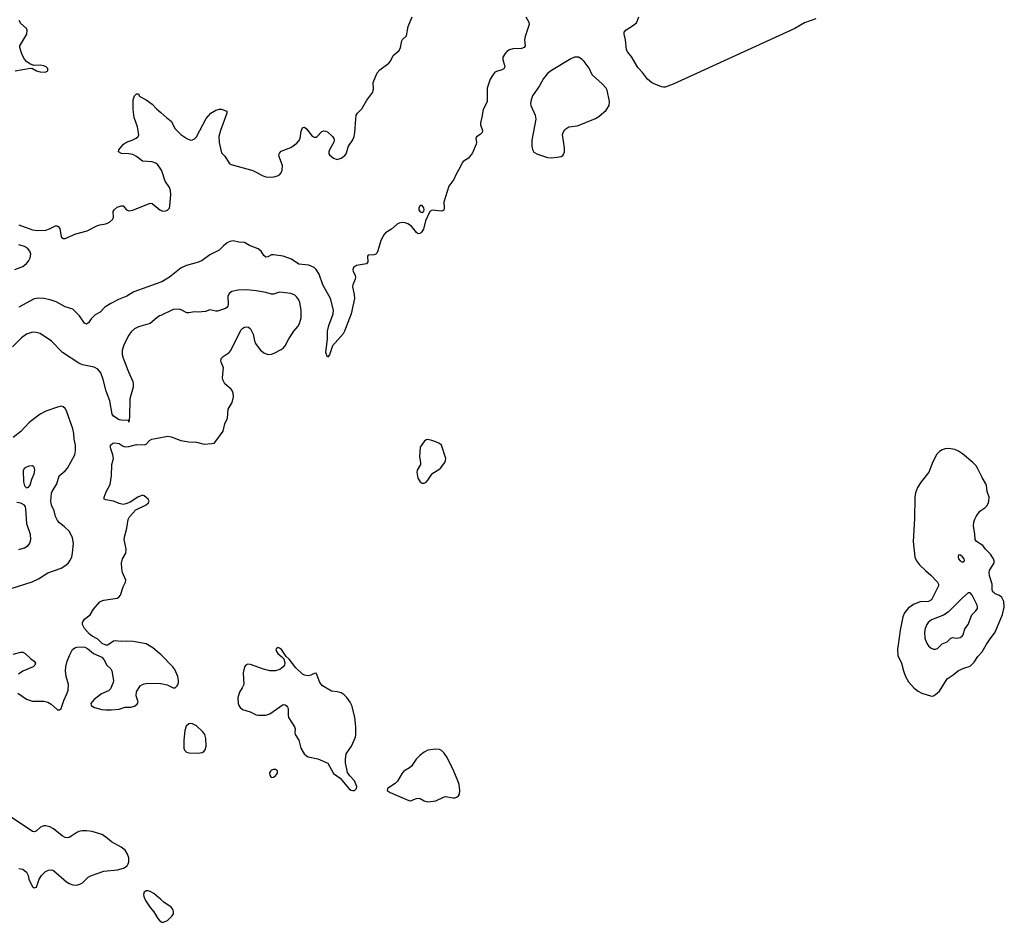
# Model space of a CAD drawing. Header units: inches. Extents: x 501419 to 657765, y 482282 to 547532.
# Tile 56 of 225: x 558539 to 568743, y 487123 to 496480. Entities that reach past the tile are written whole.
import ezdxf

# ---------------------------------------------------------------- set-up
doc = ezdxf.new("R2010")
doc.units = ezdxf.units.IN
doc.header["$MEASUREMENT"] = 0
for name, color, linetype in [('A5458', 7, 'Continuous'), ('A5459', 7, 'Continuous'), ('A5468', 7, 'Continuous'), ('A5469', 7, 'Continuous')]:
    doc.layers.add(name, color=color, linetype=linetype)

msp = doc.modelspace()

# ---------------------------------------------------------------- linework, layer by layer
at = {"layer": 'A5458', "color": 6, "elevation": 2000}
for points in [[(558520, 489500), (558610, 489435), (558670, 489416), (558790, 489415), (558830, 489405), (558866, 489386), (558930, 489327), (558950, 489326), (558970, 489341), (558996, 489424), (559028, 489490), (559040, 489530), (559043, 489590), (559020, 489670), (559013, 489730), (559016, 489770), (559031, 489830), (559054, 489890), (559087, 489950), (559110, 489970), (559130, 489975), (559190, 489979), (559215, 489975), (559241, 489961), (559305, 489910), (559390, 489870), (559409, 489849), (559442, 489790), (559484, 489750), (559495, 489730), (559510, 489630), (559508, 489610), (559478, 489542), (559459, 489521), (559387, 489490), (559310, 489434), (559289, 489410), (559276, 489390), (559280, 489370), (559313, 489350), (559390, 489330), (559430, 489324), (559490, 489324), (559570, 489334), (559630, 489354), (559690, 489355), (559730, 489363), (559755, 489385), (559765, 489410), (559746, 489470), (559749, 489511), (559786, 489574), (559810, 489590), (559830, 489596), (559870, 489602), (559997, 489597), (560000, 489597)], [(559454, 490000), (559450, 489997), (559430, 489997), (559425, 490000)], [(560000, 489899), (559989, 489909), (559917, 489970), (559865, 490000)], [(558470, 489904), (558550, 489924), (558570, 489923), (558595, 489910), (558650, 489858), (558687, 489830), (558701, 489810), (558697, 489790), (558679, 489770), (558570, 489725), (558526, 489694)], [(558530, 487680), (558570, 487673), (558610, 487644), (558626, 487610), (558634, 487570), (558650, 487531), (558670, 487495), (558690, 487479), (558713, 487487), (558741, 487570), (558766, 487610), (558806, 487650), (558836, 487664), (558870, 487667), (558890, 487661), (559023, 487543), (559050, 487524), (559090, 487510), (559130, 487507), (559163, 487517), (559189, 487531), (559249, 487591), (559282, 487610), (559410, 487653), (559553, 487667), (559614, 487686), (559651, 487710), (559663, 487730), (559668, 487750), (559668, 487790), (559657, 487830), (559631, 487870), (559590, 487903), (559490, 487957), (559427, 488010), (559390, 488033), (559290, 488064), (559230, 488071), (559185, 488070), (559150, 488064), (559130, 488055), (559080, 488020), (559050, 488004), (559030, 488000), (559010, 488002), (558979, 488019), (558890, 488091), (558850, 488112), (558810, 488122), (558790, 488122), (558755, 488110), (558710, 488069), (558690, 488062), (558670, 488066), (558430, 488226)], [(560000, 487359), (559930, 487421), (559890, 487444), (559870, 487451), (559848, 487450), (559830, 487436), (559823, 487410), (559825, 487390), (559844, 487350), (559890, 487277), (559930, 487230), (559970, 487161), (559990, 487138), (560000, 487131)]]:
    msp.add_lwpolyline(points, dxfattribs=at)
at = {"layer": 'A5459', "color": 6}
for points, elevation in [([(558490, 495950), (558650, 495979), (558670, 495974), (558711, 495950), (558750, 495939), (558804, 495936), (558829, 495950), (558830, 495973), (558813, 495990), (558790, 496000), (558750, 496008), (558685, 496005), (558642, 496022), (558610, 496047), (558590, 496070), (558568, 496108), (558553, 496147), (558540, 496190), (558540, 496210), (558611, 496330), (558616, 496370), (558609, 496390), (558550, 496439), (558533, 496470)], 2000), ([(560000, 494929), (559970, 494974), (559950, 494991), (559910, 495006), (559810, 495012), (559750, 495063), (559710, 495082), (559670, 495089), (559593, 495093), (559562, 495110), (559566, 495130), (559614, 495190), (559647, 495210), (559710, 495234), (559747, 495253), (559765, 495270), (559772, 495288), (559761, 495370), (559726, 495466), (559714, 495550), (559715, 495650), (559730, 495690), (559750, 495713), (559770, 495712), (559777, 495690), (559784, 495684), (559850, 495648), (559910, 495605), (559956, 495556), (560000, 495517)], 1900), ([(558530, 494354), (558670, 494301), (558725, 494295), (558810, 494299), (558848, 494312), (558910, 494344), (558923, 494343), (558937, 494337), (558954, 494314), (558968, 494230), (558990, 494212), (559010, 494210), (559119, 494261), (559239, 494290), (559337, 494343), (559370, 494354), (559430, 494364), (559470, 494381), (559501, 494410), (559511, 494430), (559508, 494490), (559516, 494510), (559550, 494536), (559590, 494552), (559611, 494551), (559644, 494510), (559670, 494500), (559710, 494506), (559890, 494579), (559913, 494573), (559990, 494509), (560000, 494504)], 1900), ([(558489, 493891), (558570, 493922), (558610, 493952), (558630, 493977), (558648, 494010), (558653, 494050), (558642, 494082), (558621, 494110), (558590, 494129), (558530, 494147)], 1900), ([(560000, 493759), (559721, 493659), (559650, 493615), (559561, 493579), (559482, 493538), (559421, 493499), (559373, 493447), (559321, 493419), (559281, 493379), (559250, 493337), (559230, 493324), (559210, 493334), (559157, 493410), (559090, 493480), (559010, 493505), (558916, 493556), (558856, 493576), (558790, 493591), (558730, 493593), (558690, 493586), (558530, 493501)], 1900), ([(560000, 493415), (559988, 493410), (559959, 493390), (559891, 493329), (559770, 493296), (559730, 493275), (559695, 493245), (559669, 493210), (559617, 493110), (559600, 493050), (559602, 493010), (559611, 492970), (559665, 492830), (559710, 492731), (559715, 492710), (559713, 492670), (559679, 492550), (559676, 492364), (559670, 492308), (559668, 492328), (559655, 492325), (559590, 492328), (559570, 492333), (559511, 492370), (559497, 492390), (559473, 492530), (559436, 492630), (559405, 492750), (559378, 492818), (559350, 492857), (559310, 492879), (559190, 492901), (559150, 492918), (558983, 493030), (558868, 493148), (558750, 493228), (558710, 493239), (558670, 493240), (558610, 493221), (558557, 493183), (558463, 493090)], 2000), ([(558450, 490583), (558667, 490653), (558735, 490685), (558830, 490745), (558970, 490793), (559016, 490824), (559043, 490850), (559063, 490877), (559078, 490910), (559087, 490953), (559097, 491050), (559087, 491110), (559054, 491174), (559004, 491224), (558950, 491265), (558930, 491290), (558909, 491330), (558895, 491390), (558869, 491449), (558861, 491490), (558869, 491571), (558876, 491590), (558924, 491670), (558947, 491750), (559010, 491802), (559035, 491830), (559109, 491970), (559118, 492010), (559118, 492070), (559103, 492130), (559100, 492190), (559090, 492240), (559024, 492424), (559010, 492450), (558990, 492466), (558970, 492472), (558930, 492464), (558810, 492422), (558750, 492390), (558636, 492304), (558550, 492210), (558471, 492149)], 2100), ([(559425, 490000), (559395, 490015), (559350, 490058), (559289, 490089), (559261, 490110), (559211, 490170), (559191, 490210), (559190, 490230), (559210, 490265), (559269, 490311), (559305, 490370), (559370, 490444), (559390, 490457), (559410, 490463), (559550, 490485), (559567, 490493), (559585, 490515), (559610, 490600), (559636, 490650), (559640, 490670), (559604, 490750), (559596, 490790), (559593, 490847), (559603, 490890), (559640, 490950), (559641, 490990), (559622, 491090), (559628, 491130), (559648, 491210), (559662, 491298), (559675, 491325), (559742, 491398), (559850, 491452), (559873, 491470), (559881, 491490), (559871, 491511), (559830, 491545), (559811, 491551), (559762, 491530), (559682, 491478), (559639, 491461), (559610, 491455), (559570, 491464), (559510, 491489), (559430, 491501), (559413, 491510), (559414, 491530), (559434, 491586), (559477, 491663), (559490, 491750), (559492, 491870), (559511, 491930), (559504, 491970), (559482, 492030), (559478, 492050), (559481, 492070), (559503, 492090), (559526, 492094), (559570, 492086), (559610, 492058), (559630, 492053), (559670, 492057), (559750, 492075), (559830, 492073), (559850, 492081), (559884, 492116), (559909, 492130), (560000, 492149)], 2000), ([(558530, 490987), (558590, 491004), (558628, 491030), (558645, 491055), (558655, 491090), (558650, 491143), (558613, 491253), (558602, 491410), (558598, 491430), (558587, 491447), (558550, 491468), (558510, 491475)], 2200), ([(559865, 490000), (559850, 490009), (559713, 490033), (559650, 490039), (559590, 490034), (559530, 490040), (559510, 490036), (559454, 490000)], 2000)]:
    msp.add_lwpolyline(points, dxfattribs=dict(at, elevation=elevation))
at = {"layer": 'A5459', "color": 6, "elevation": 2200}
msp.add_lwpolyline([(558670, 491855), (558633, 491850), (558610, 491842), (558589, 491830), (558573, 491807), (558578, 491690), (558590, 491649), (558610, 491628), (558630, 491633), (558646, 491654), (558663, 491717), (558690, 491772), (558695, 491810), (558692, 491832), (558685, 491845)], close=True, dxfattribs=at)
at = {"layer": 'A5468', "color": 6, "elevation": 2000}
for points in [[(561209, 489971), (561199, 489961), (561193, 489950), (561200, 489930), (561213, 489910), (561256, 489876), (561275, 489855), (561286, 489810), (561282, 489790), (561268, 489770), (561236, 489744), (561189, 489731), (561130, 489731), (561067, 489747), (560930, 489795), (560902, 489798), (560881, 489790), (560869, 489771), (560856, 489710), (560861, 489590), (560846, 489554), (560816, 489510), (560799, 489450), (560803, 489390), (560809, 489370), (560823, 489350), (560849, 489329), (560926, 489306), (560990, 489275), (561010, 489270), (561090, 489271), (561130, 489284), (561270, 489380), (561290, 489377), (561302, 489370), (561315, 489355), (561320, 489340), (561321, 489270), (561326, 489246), (561388, 489150), (561393, 489130), (561390, 489090), (561394, 489070), (561430, 489010), (561454, 488930), (561488, 488868), (561510, 488849), (561530, 488838), (561630, 488819), (561733, 488773), (561790, 488666), (561859, 488619), (561950, 488511), (561970, 488494), (561990, 488488), (562010, 488491), (562020, 488500), (562029, 488511), (562032, 488530), (562010, 488590), (561961, 488641), (561937, 488677), (561916, 488776), (561914, 488810), (561923, 488870), (561976, 488950), (562018, 489042), (562022, 489070), (562021, 489150), (562013, 489250), (561981, 489370), (561965, 489405), (561930, 489452), (561901, 489481), (561870, 489502), (561830, 489514), (561770, 489520), (561676, 489576), (561649, 489610), (561623, 489683), (561610, 489706), (561590, 489702), (561556, 489684), (561530, 489677), (561490, 489684), (561470, 489697), (561401, 489761), (561330, 489852), (561299, 489879), (561253, 489950), (561230, 489966)], [(560310, 489183), (560290, 489179), (560265, 489155), (560250, 489110), (560240, 489010), (560241, 488930), (560246, 488906), (560266, 488886), (560290, 488879), (560390, 488876), (560430, 488882), (560447, 488893), (560460, 488910), (560472, 488950), (560467, 489030), (560456, 489070), (560437, 489097), (560370, 489159), (560330, 489179)], [(562850, 488919), (562770, 488907), (562730, 488886), (562686, 488854), (562646, 488814), (562599, 488741), (562577, 488723), (562520, 488690), (562503, 488670), (562454, 488586), (562430, 488561), (562351, 488510), (562347, 488490), (562379, 488470), (562570, 488386), (562590, 488384), (562650, 488408), (562670, 488409), (562690, 488405), (562730, 488382), (562754, 488374), (562770, 488372), (562850, 488384), (562930, 488422), (562950, 488428), (563030, 488415), (563050, 488415), (563070, 488422), (563086, 488434), (563096, 488450), (563101, 488490), (563093, 488550), (563080, 488590), (563039, 488690), (562969, 488830), (562938, 488878), (562910, 488904), (562890, 488913)], [(561190, 488708), (561170, 488706), (561150, 488699), (561138, 488690), (561129, 488671), (561130, 488650), (561142, 488630), (561150, 488624), (561170, 488626), (561190, 488641), (561210, 488670), (561212, 488692)]]:
    msp.add_lwpolyline(points, close=True, dxfattribs=at)
at = {"layer": 'A5468', "color": 6}
for points, elevation in [([(567642, 490000), (567635, 489950), (567640, 489890), (567679, 489810), (567699, 489730), (567721, 489670), (567750, 489616), (567810, 489551), (567850, 489518), (567890, 489497), (567990, 489468), (568010, 489471), (568030, 489483), (568070, 489520), (568152, 489648), (568213, 489687), (568270, 489733), (568323, 489757), (568390, 489780), (568430, 489820), (568470, 489878), (568513, 489927), (568557, 490000)], 2000), ([(567950, 490000), (567956, 489990), (567985, 489965), (568010, 489955), (568030, 489954), (568050, 489961), (568090, 490000)], 2100), ([(560000, 489597), (560066, 489586), (560130, 489555), (560150, 489555), (560168, 489572), (560176, 489584), (560184, 489610), (560184, 489630), (560176, 489670), (560145, 489745), (560127, 489770), (560000, 489899)], 2000), ([(560000, 487131), (560010, 487125), (560030, 487123), (560070, 487142), (560119, 487190), (560131, 487210), (560134, 487230), (560130, 487251), (560110, 487279), (560031, 487331), (560000, 487359)], 2000)]:
    msp.add_lwpolyline(points, dxfattribs=dict(at, elevation=elevation))
at = {"layer": 'A5469', "color": 6}
for points, elevation in [([(560000, 495517), (560062, 495462), (560109, 495429), (560151, 495350), (560210, 495290), (560270, 495247), (560310, 495232), (560330, 495234), (560350, 495244), (560370, 495267), (560470, 495455), (560519, 495510), (560570, 495542), (560610, 495554), (560630, 495553), (560676, 495536), (560686, 495530), (560684, 495510), (560619, 495330), (560604, 495270), (560606, 495206), (560630, 495099), (560666, 495066), (560710, 494992), (560730, 494978), (560955, 494915), (560990, 494901), (561050, 494866), (561090, 494851), (561130, 494846), (561173, 494850), (561210, 494861), (561230, 494872), (561249, 494891), (561260, 494920), (561263, 494970), (561225, 495070), (561230, 495095), (561250, 495118), (561350, 495156), (561410, 495201), (561430, 495224), (561444, 495250), (561456, 495324), (561470, 495360), (561477, 495363), (561490, 495365), (561510, 495348), (561570, 495273), (561590, 495262), (561610, 495263), (561620, 495270), (561670, 495320), (561690, 495329), (561710, 495326), (561730, 495316), (561780, 495270), (561794, 495250), (561799, 495230), (561795, 495210), (561748, 495130), (561743, 495110), (561744, 495090), (561750, 495080), (561790, 495043), (561830, 495031), (561870, 495044), (561909, 495071), (561921, 495090), (561946, 495170), (561990, 495234), (562004, 495270), (562012, 495310), (562021, 495450), (562027, 495490), (562039, 495510), (562084, 495556), (562135, 495645), (562198, 495730), (562204, 495764), (562202, 495830), (562244, 495930), (562270, 495960), (562364, 496030), (562380, 496050), (562410, 496110), (562470, 496162), (562484, 496190), (562499, 496261), (562507, 496273), (562548, 496312), (562566, 496410), (562606, 496510)], 1900), ([(563786, 496510), (563815, 496455), (563819, 496430), (563776, 496304), (563772, 496270), (563776, 496210), (563768, 496192), (563738, 496182), (563650, 496179), (563614, 496166), (563589, 496150), (563569, 496130), (563546, 496090), (563545, 496065), (563564, 496010), (563565, 495990), (563556, 495970), (563530, 495955), (563490, 495947), (563464, 495936), (563438, 495902), (563416, 495864), (563382, 495770), (563383, 495630), (563341, 495550), (563329, 495470), (563314, 495410), (563314, 495390), (563336, 495330), (563333, 495310), (563311, 495289), (563274, 495266), (563267, 495250), (563273, 495210), (563269, 495190), (563230, 495099), (563190, 495045), (563135, 495010), (563123, 494997), (563103, 494950), (563061, 494879), (563037, 494823), (562986, 494754), (562935, 494590), (562938, 494530), (562934, 494506), (562910, 494494), (562815, 494505), (562789, 494491), (562745, 494395), (562724, 494310), (562704, 494276), (562690, 494264), (562670, 494260), (562650, 494274), (562598, 494338), (562563, 494363), (562533, 494373), (562504, 494376), (562470, 494371), (562450, 494360), (562392, 494308), (562330, 494270), (562312, 494250), (562280, 494190), (562250, 494083), (562239, 494061), (562230, 494048), (562210, 494041), (562150, 494038), (562145, 494030), (562147, 493970), (562133, 493950), (562029, 493931), (561998, 493910), (561992, 493890), (561995, 493870), (562014, 493830), (562018, 493810), (562016, 493790), (561990, 493730), (561987, 493710), (562006, 493630), (562009, 493590), (561973, 493430), (561904, 493250), (561890, 493225), (561781, 493099), (561750, 493007), (561730, 492983), (561713, 493030), (561730, 493170), (561728, 493250), (561742, 493310), (561786, 493430), (561790, 493470), (561761, 493590), (561682, 493730), (561642, 493842), (561612, 493892), (561590, 493911), (561535, 493935), (561430, 493947), (561357, 493997), (561270, 494028), (561170, 494044), (561150, 494041), (561110, 494022), (561090, 494018), (561070, 494036), (561042, 494082), (561010, 494104), (560920, 494140), (560870, 494170), (560810, 494175), (560750, 494189), (560718, 494182), (560690, 494166), (560650, 494135), (560607, 494090), (560510, 494042), (560430, 493985), (560392, 493968), (560268, 493932), (560211, 493909), (560090, 493812), (560010, 493763), (560000, 493759)], 1900), ([(566790, 496490), (566672, 496448), (566574, 496390), (566490, 496351), (565310, 495810), (565230, 495780), (565210, 495779), (565190, 495784), (565115, 495815), (565088, 495830), (565044, 495864), (564994, 495934), (564946, 495986), (564884, 496090), (564842, 496142), (564829, 496169), (564818, 496270), (564803, 496330), (564805, 496350), (564824, 496376), (564890, 496415), (564930, 496448), (564943, 496470), (564954, 496510)], 1900), ([(560000, 494504), (560010, 494499), (560030, 494496), (560050, 494499), (560070, 494507), (560090, 494525), (560096, 494550), (560105, 494665), (560102, 494710), (560090, 494742), (560047, 494807), (560010, 494914), (560000, 494929)], 1900), ([(560000, 492149), (560070, 492164), (560110, 492157), (560210, 492118), (560290, 492105), (560370, 492100), (560450, 492081), (560530, 492086), (560550, 492090), (560562, 492098), (560646, 492214), (560664, 492290), (560692, 492350), (560698, 492442), (560740, 492510), (560754, 492570), (560751, 492610), (560743, 492630), (560730, 492650), (560666, 492706), (560645, 492745), (560642, 492770), (560650, 492870), (560627, 492930), (560623, 492950), (560629, 492970), (560649, 492990), (560709, 493031), (560728, 493050), (560830, 493261), (560850, 493281), (560870, 493292), (560890, 493296), (560910, 493293), (560930, 493275), (560959, 493219), (560973, 493150), (560984, 493124), (561030, 493056), (561070, 493025), (561110, 493010), (561147, 493013), (561176, 493024), (561250, 493062), (561270, 493076), (561290, 493099), (561328, 493170), (561381, 493250), (561422, 493298), (561440, 493330), (561456, 493390), (561456, 493470), (561441, 493550), (561430, 493576), (561410, 493605), (561390, 493623), (561350, 493643), (561230, 493654), (561170, 493635), (561150, 493635), (561090, 493652), (560990, 493670), (560890, 493679), (560804, 493676), (560738, 493662), (560710, 493642), (560697, 493610), (560699, 493530), (560696, 493510), (560685, 493495), (560670, 493485), (560590, 493460), (560570, 493459), (560510, 493472), (560465, 493455), (560390, 493449), (560350, 493453), (560290, 493441), (560270, 493442), (560212, 493472), (560190, 493478), (560130, 493474), (560000, 493415)], 2000), ([(568557, 490000), (568590, 490053), (568649, 490131), (568725, 490315), (568743, 490390), (568737, 490450), (568717, 490490), (568692, 490512), (568650, 490528), (568637, 490537), (568625, 490550), (568618, 490570), (568616, 490630), (568590, 490715), (568585, 490750), (568590, 490771), (568637, 490850), (568638, 490870), (568632, 490890), (568601, 490941), (568550, 490992), (568522, 491030), (568455, 491070), (568441, 491090), (568439, 491150), (568425, 491230), (568428, 491270), (568437, 491303), (568450, 491331), (568490, 491385), (568541, 491419), (568561, 491439), (568576, 491464), (568583, 491490), (568586, 491530), (568564, 491590), (568558, 491650), (568552, 491670), (568513, 491733), (568467, 491830), (568450, 491856), (568418, 491890), (568310, 491979), (568270, 492007), (568230, 492024), (568170, 492035), (568130, 492033), (568098, 492022), (568070, 492003), (568045, 491975), (568003, 491897), (567960, 491790), (567882, 491690), (567845, 491630), (567824, 491576), (567816, 491530), (567813, 491310), (567798, 491070), (567816, 490910), (567834, 490870), (567866, 490830), (567927, 490770), (567983, 490723), (568052, 490650), (568063, 490630), (568061, 490610), (567990, 490466), (567957, 490450), (567870, 490444), (567810, 490421), (567750, 490382), (567709, 490331), (567693, 490290), (567663, 490150), (567642, 490000)], 2000), ([(568090, 490000), (568100, 490010), (568150, 490030), (568190, 490068), (568210, 490074), (568250, 490070), (568286, 490074), (568306, 490090), (568316, 490104), (568335, 490165), (568370, 490210), (568407, 490310), (568448, 490352), (568464, 490376), (568466, 490390), (568461, 490410), (568410, 490513), (568390, 490539), (568370, 490537), (568310, 490487), (568163, 490337), (568112, 490308), (567990, 490258), (567954, 490230), (567939, 490210), (567923, 490170), (567917, 490130), (567921, 490070), (567933, 490030), (567950, 490000)], 2100)]:
    msp.add_lwpolyline(points, dxfattribs=dict(at, elevation=elevation))
for points, elevation in [([(564330, 496091), (564290, 496090), (564250, 496073), (564050, 495953), (564010, 495921), (563966, 495870), (563925, 495795), (563855, 495690), (563839, 495650), (563834, 495610), (563837, 495590), (563882, 495490), (563887, 495450), (563845, 495230), (563845, 495170), (563853, 495133), (563868, 495108), (563905, 495085), (564010, 495052), (564050, 495049), (564110, 495054), (564150, 495063), (564168, 495072), (564176, 495084), (564184, 495110), (564184, 495150), (564166, 495290), (564170, 495312), (564190, 495342), (564230, 495368), (564319, 495381), (564506, 495454), (564542, 495478), (564618, 495542), (564647, 495590), (564653, 495633), (564626, 495750), (564616, 495770), (564576, 495816), (564472, 495910), (564439, 495979), (564390, 496046), (564369, 496069)], 2000), ([(562710, 494555), (562690, 494554), (562674, 494530), (562674, 494510), (562690, 494488), (562710, 494481), (562726, 494494), (562730, 494510), (562727, 494530)], 1900), ([(562770, 492127), (562750, 492123), (562730, 492108), (562690, 492050), (562683, 491950), (562693, 491890), (562692, 491870), (562658, 491810), (562654, 491790), (562666, 491726), (562689, 491689), (562710, 491677), (562730, 491677), (562750, 491687), (562770, 491706), (562802, 491758), (562822, 491778), (562884, 491816), (562900, 491830), (562945, 491890), (562953, 491910), (562955, 491930), (562910, 492071), (562888, 492088), (562850, 492104), (562810, 492119)], 2000), ([(568269, 490931), (568265, 490910), (568269, 490891), (568285, 490870), (568310, 490857), (568330, 490869), (568326, 490890), (568310, 490913), (568290, 490928)], 2100)]:
    msp.add_lwpolyline(points, close=True, dxfattribs=dict(at, elevation=elevation))

doc.saveas('drawing.dxf')
